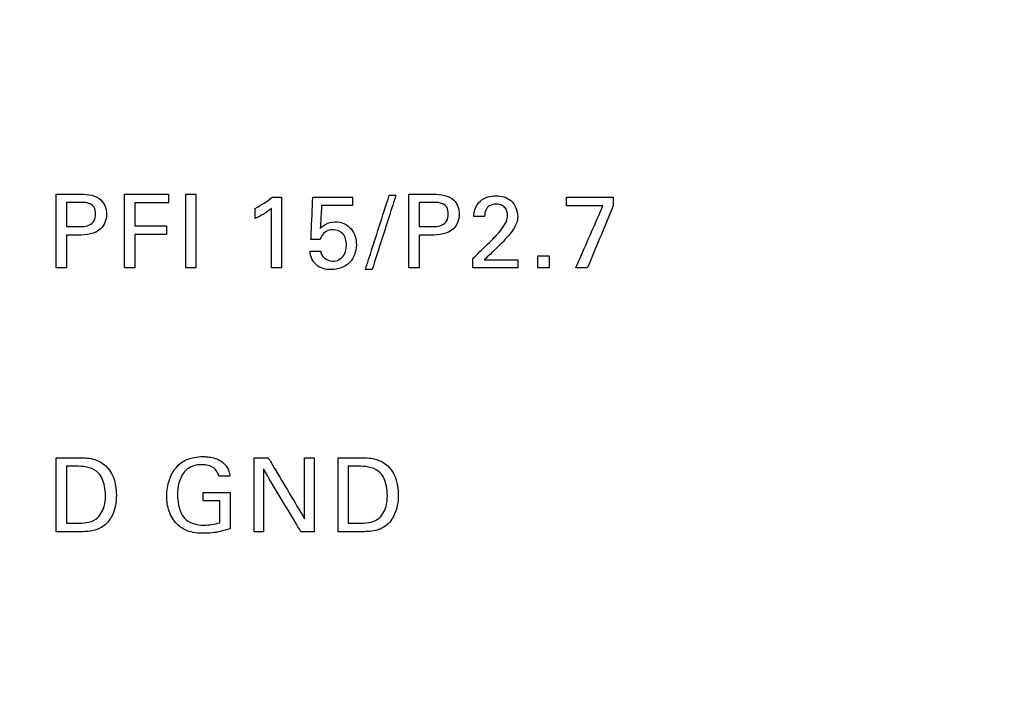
# Model space of a CAD drawing. Header units: inches. Extents: x 0 to 34, y 0 to 22.
# Tile 42 of 98: x 14.3 to 15, y 11.1 to 11.6. Entities that reach past the tile are written whole.
import ezdxf

# ---------------------------------------------------------------- set-up
doc = ezdxf.new("R2010")
doc.units = ezdxf.units.IN
doc.header["$LTSCALE"] = 1.87
doc.header["$MEASUREMENT"] = 0
doc.layers.get('0').update_dxf_attribs({"linetype": 'CONTINUOUS'})
doc.layers.add('DATUMCURVES', color=7, linetype='CONTINUOUS')
doc.layers.add('DIMENSIONS', color=7, linetype='CONTINUOUS')
doc.styles.get("Standard").update_dxf_attribs({"font": 'txt', "width": 0.8})
doc.dimstyles.new('DIMSTYLE_1', dxfattribs={"dimtxt": 0.125, "dimasz": 0.18, "dimexe": 0.18, "dimexo": 0.0625, "dimgap": 0.09, "dimtad": 0, "dimtih": 1, "dimtoh": 1, "dimdec": 3, "dimzin": 4, "dimdsep": 46, "dimtxsty": 'STANDARD', "dimblk": '_FILLED', "dimblk1": '_FILLED', "dimblk2": '_FILLED', "dimcen": 0.09, "dimadec": 0, "dimazin": 0, "dimtp": 0.001, "dimtm": 0.001, "dimtfac": 1, "dimtdec": 3, "dimtofl": 0, "dimtmove": 0, "dimatfit": 3, "dimldrblk": '_FILLED', "dimfxl": 1, "dimtolj": 1, "dimtzin": 4, "dimarcsym": 0})

# ---------------------------------------------------------------- blocks, each defined once
blk = doc.blocks.new('_FILLED')
at = {"color": 0, "linetype": 'BYBLOCK'}
blk.add_solid([(0, 0), (-1, 0.1736), (-1, -0.1736)], dxfattribs=at)
blk = doc.blocks.new('*D9')
at = {"layer": 'DIMENSIONS', "color": 2, "linetype": 'CONTINUOUS'}
for p, q in [((14.26732, 16.09833), (16.81817, 16.09833)), ((16.69317, 16.09833), (16.69317, 13.31849)), ((16.69317, 10.05439), (16.69317, 13.06849)), ((14.26732, 10.05439), (16.81817, 10.05439))]:
    blk.add_line(p, q, dxfattribs=at)
at = {"layer": 'DIMENSIONS', "color": 2, "linetype": 'CONTINUOUS', "xscale": 0.18, "yscale": 0.18, "zscale": 0.18}
for p, rotation in [((16.69317, 16.09833), 90), ((16.69317, 10.05439), 270)]:
    blk.add_blockref('_FILLED', p, dxfattribs=dict(at, rotation=rotation))
at = {"layer": 'DIMENSIONS', "color": 2, "linetype": 'CONTINUOUS', "width": 0.8}
for s, p in [('[', (16.60567, 13.13099)), (']', (17.30567, 13.13099)), ('6.044', (15.98067, 13.13099)), ('153.52', (16.70567, 13.13099))]:
    blk.add_text(s, height=0.125, dxfattribs=at).set_placement(p)

msp = doc.modelspace()

# ---------------------------------------------------------------- linework, layer by layer
at = {"layer": 'DATUMCURVES', "color": 40, "linetype": 'CONTINUOUS'}
for points, knots in [([(14.29455, 11.47639, 0.8645), (14.29551, 11.47639, 0.8645), (14.30168, 11.47639, 0.8645), (14.30784, 11.47639, 0.8645), (14.31304, 11.47639, 0.8645)], [0, 0, 0, 0, 0.15625, 1, 1, 1, 1]), ([(14.29455, 11.42123, 0.8645), (14.29455, 11.4241, 0.8645), (14.29455, 11.44249, 0.8645), (14.29455, 11.46088, 0.8645), (14.29455, 11.47639, 0.8645)], [0, 0, 0, 0, 0.15625, 1, 1, 1, 1]), ([(14.31304, 11.47639, 0.8645), (14.31826, 11.47639, 0.8645), (14.32884, 11.47492, 0.8645), (14.33361, 11.46116, 0.8645), (14.32822, 11.44711, 0.8645), (14.3169, 11.44575, 0.8645), (14.31112, 11.44575, 0.8645)], [0, 0, 0, 0, 0.2798, 0.483756, 0.690992, 1, 1, 1, 1]), ([(14.34558, 11.47639, 0.8645), (14.34729, 11.47639, 0.8645), (14.35823, 11.47639, 0.8645), (14.36918, 11.47639, 0.8645), (14.37841, 11.47639, 0.8645)], [0, 0, 0, 0, 0.15625, 1, 1, 1, 1]), ([(14.34558, 11.42123, 0.8645), (14.34558, 11.4241, 0.8645), (14.34558, 11.44249, 0.8645), (14.34558, 11.46088, 0.8645), (14.34558, 11.47639, 0.8645)], [0, 0, 0, 0, 0.15625, 1, 1, 1, 1]), ([(14.39133, 11.42123, 0.8645), (14.39133, 11.4241, 0.8645), (14.39133, 11.44249, 0.8645), (14.39133, 11.46088, 0.8645), (14.39133, 11.47639, 0.8645)], [0, 0, 0, 0, 0.15625, 1, 1, 1, 1]), ([(14.39896, 11.47639, 0.8645), (14.39896, 11.47352, 0.8645), (14.39896, 11.45513, 0.8645), (14.39896, 11.43674, 0.8645), (14.39896, 11.42123, 0.8645)], [0, 0, 0, 0, 0.15625, 1, 1, 1, 1]), ([(14.46275, 11.4741, 0.8645), (14.46275, 11.47135, 0.8645), (14.46275, 11.45372, 0.8645), (14.46275, 11.4361, 0.8645), (14.46275, 11.42123, 0.8645)], [0, 0, 0, 0, 0.15625, 1, 1, 1, 1]), ([(14.48483, 11.44262, 0.8645), (14.4849, 11.44426, 0.8645), (14.48536, 11.45475, 0.8645), (14.48581, 11.46525, 0.8645), (14.4862, 11.4741, 0.8645)], [0, 0, 0, 0, 0.15625, 1, 1, 1, 1]), ([(14.4862, 11.4741, 0.8645), (14.48775, 11.4741, 0.8645), (14.49765, 11.4741, 0.8645), (14.50756, 11.4741, 0.8645), (14.51592, 11.4741, 0.8645)], [0, 0, 0, 0, 0.15625, 1, 1, 1, 1]), ([(14.52547, 11.42001, 0.8645), (14.5264, 11.42291, 0.8645), (14.53236, 11.44147, 0.8645), (14.53832, 11.46004, 0.8645), (14.54334, 11.4757, 0.8645)], [0, 0, 0, 0, 0.15625, 1, 1, 1, 1]), ([(14.54831, 11.4757, 0.8645), (14.54738, 11.4728, 0.8645), (14.54145, 11.45424, 0.8645), (14.53552, 11.43567, 0.8645), (14.53051, 11.42001, 0.8645)], [0, 0, 0, 0, 0.15625, 1, 1, 1, 1]), ([(14.55794, 11.47639, 0.8645), (14.5589, 11.47639, 0.8645), (14.56506, 11.47639, 0.8645), (14.57122, 11.47639, 0.8645), (14.57642, 11.47639, 0.8645)], [0, 0, 0, 0, 0.15625, 1, 1, 1, 1]), ([(14.55794, 11.42123, 0.8645), (14.55794, 11.4241, 0.8645), (14.55794, 11.44249, 0.8645), (14.55794, 11.46088, 0.8645), (14.55794, 11.47639, 0.8645)], [0, 0, 0, 0, 0.15625, 1, 1, 1, 1]), ([(14.57642, 11.47639, 0.8645), (14.58165, 11.47639, 0.8645), (14.59223, 11.47491, 0.8645), (14.597, 11.46116, 0.8645), (14.59161, 11.44711, 0.8645), (14.58028, 11.44575, 0.8645), (14.57451, 11.44575, 0.8645)], [0, 0, 0, 0, 0.279785, 0.483755, 0.691007, 1, 1, 1, 1]), ([(14.60652, 11.45965, 0.8645), (14.60657, 11.46143, 0.8645), (14.60698, 11.46578, 0.8645), (14.61076, 11.47156, 0.8645), (14.61688, 11.47462, 0.8645), (14.62482, 11.47554, 0.8645), (14.63576, 11.47312, 0.8645), (14.63921, 11.46399, 0.8645), (14.63921, 11.45965, 0.8645)], [0, 0, 0, 0, 0.107052, 0.25834, 0.390693, 0.504218, 0.739279, 1, 1, 1, 1]), ([(14.67572, 11.4741, 0.8645), (14.67754, 11.4741, 0.8645), (14.68918, 11.4741, 0.8645), (14.70081, 11.4741, 0.8645), (14.71063, 11.4741, 0.8645)], [0, 0, 0, 0, 0.15625, 1, 1, 1, 1]), ([(14.30219, 11.47021, 0.8645), (14.30219, 11.46927, 0.8645), (14.30219, 11.46325, 0.8645), (14.30219, 11.45724, 0.8645), (14.30219, 11.45217, 0.8645)], [0, 0, 0, 0, 0.15625, 1, 1, 1, 1]), ([(14.31127, 11.45217, 0.8645), (14.31407, 11.45217, 0.8645), (14.31854, 11.45224, 0.8645), (14.32347, 11.45634, 0.8645), (14.32433, 11.46147, 0.8645), (14.32356, 11.46646, 0.8645), (14.31917, 11.4702, 0.8645), (14.31526, 11.47021, 0.8645), (14.31287, 11.47021, 0.8645)], [0, 0, 0, 0, 0.244803, 0.369306, 0.527731, 0.677733, 0.790976, 1, 1, 1, 1]), ([(14.37841, 11.46989, 0.8645), (14.37711, 11.46989, 0.8645), (14.36876, 11.46989, 0.8645), (14.36041, 11.46989, 0.8645), (14.35336, 11.46989, 0.8645)], [0, 0, 0, 0, 0.15625, 1, 1, 1, 1]), ([(14.35336, 11.46989, 0.8645), (14.35336, 11.469, 0.8645), (14.35336, 11.46327, 0.8645), (14.35336, 11.45754, 0.8645), (14.35336, 11.45271, 0.8645)], [0, 0, 0, 0, 0.15625, 1, 1, 1, 1]), ([(14.45543, 11.42123, 0.8645), (14.45543, 11.42355, 0.8645), (14.45543, 11.4384, 0.8645), (14.45543, 11.45324, 0.8645), (14.45543, 11.46577, 0.8645)], [0, 0, 0, 0, 0.15625, 1, 1, 1, 1]), ([(14.49278, 11.46791, 0.8645), (14.49273, 11.46702, 0.8645), (14.49239, 11.46132, 0.8645), (14.49206, 11.45561, 0.8645), (14.49178, 11.4508, 0.8645)], [0, 0, 0, 0, 0.15625, 1, 1, 1, 1]), ([(14.51592, 11.46791, 0.8645), (14.51471, 11.46791, 0.8645), (14.507, 11.46791, 0.8645), (14.49929, 11.46791, 0.8645), (14.49278, 11.46791, 0.8645)], [0, 0, 0, 0, 0.15625, 1, 1, 1, 1]), ([(14.56557, 11.47021, 0.8645), (14.56557, 11.46927, 0.8645), (14.56557, 11.46325, 0.8645), (14.56557, 11.45724, 0.8645), (14.56557, 11.45217, 0.8645)], [0, 0, 0, 0, 0.15625, 1, 1, 1, 1]), ([(14.57466, 11.45217, 0.8645), (14.57745, 11.45217, 0.8645), (14.58193, 11.45224, 0.8645), (14.58686, 11.45634, 0.8645), (14.58772, 11.46147, 0.8645), (14.58694, 11.46646, 0.8645), (14.58256, 11.4702, 0.8645), (14.57865, 11.47021, 0.8645), (14.57626, 11.47021, 0.8645)], [0, 0, 0, 0, 0.244792, 0.369303, 0.527732, 0.677737, 0.790988, 1, 1, 1, 1]), ([(14.61705, 11.46682, 0.8645), (14.6165, 11.4663, 0.8645), (14.61489, 11.46419, 0.8645), (14.61454, 11.46148, 0.8645), (14.61454, 11.45965, 0.8645)], [0, 0, 0, 0, 0.289811, 1, 1, 1, 1]), ([(14.61958, 11.44178, 0.8645), (14.6225, 11.44463, 0.8645), (14.62664, 11.44908, 0.8645), (14.63095, 11.45539, 0.8645), (14.632, 11.46064, 0.8645), (14.63101, 11.46523, 0.8645), (14.62752, 11.46847, 0.8645), (14.62302, 11.46917, 0.8645), (14.61917, 11.46853, 0.8645), (14.61741, 11.46717, 0.8645), (14.61705, 11.46682, 0.8645)], [0, 0, 0, 0, 0.286433, 0.428407, 0.528122, 0.65649, 0.738115, 0.846481, 0.965004, 1, 1, 1, 1]), ([(14.70292, 11.46775, 0.8645), (14.7015, 11.46775, 0.8645), (14.69243, 11.46775, 0.8645), (14.68337, 11.46775, 0.8645), (14.67572, 11.46775, 0.8645)], [0, 0, 0, 0, 0.15625, 1, 1, 1, 1]), ([(14.6826, 11.42123, 0.8645), (14.68366, 11.42365, 0.8645), (14.69043, 11.43916, 0.8645), (14.6972, 11.45467, 0.8645), (14.70292, 11.46775, 0.8645)], [0, 0, 0, 0, 0.15625, 1, 1, 1, 1]), ([(14.71063, 11.46768, 0.8645), (14.70962, 11.46526, 0.8645), (14.70315, 11.44978, 0.8645), (14.69668, 11.43429, 0.8645), (14.69122, 11.42123, 0.8645)], [0, 0, 0, 0, 0.15625, 1, 1, 1, 1]), ([(14.63921, 11.45965, 0.8645), (14.63921, 11.45667, 0.8645), (14.63745, 11.45177, 0.8645), (14.63444, 11.44794, 0.8645), (14.63325, 11.44644, 0.8645)], [0, 0, 0, 0, 0.609472, 1, 1, 1, 1]), ([(14.35336, 11.45271, 0.8645), (14.35459, 11.45271, 0.8645), (14.36246, 11.45271, 0.8645), (14.37032, 11.45271, 0.8645), (14.37696, 11.45271, 0.8645)], [0, 0, 0, 0, 0.15625, 1, 1, 1, 1]), ([(14.49178, 11.4508, 0.8645), (14.49294, 11.45195, 0.8645), (14.49615, 11.45469, 0.8645), (14.5028, 11.45619, 0.8645), (14.50985, 11.45486, 0.8645), (14.51692, 11.44927, 0.8645), (14.52022, 11.43784, 0.8645), (14.51691, 11.42854, 0.8645), (14.51363, 11.42524, 0.8645)], [0, 0, 0, 0, 0.093595, 0.236933, 0.371945, 0.491141, 0.733669, 1, 1, 1, 1]), ([(14.51133, 11.43843, 0.8645), (14.51133, 11.44136, 0.8645), (14.50994, 11.44758, 0.8645), (14.50142, 11.4508, 0.8645), (14.49421, 11.44825, 0.8645), (14.49229, 11.44423, 0.8645), (14.49178, 11.44262, 0.8645)], [0, 0, 0, 0, 0.299822, 0.568426, 0.827466, 1, 1, 1, 1]), ([(14.30219, 11.44575, 0.8645), (14.30219, 11.44447, 0.8645), (14.30219, 11.4363, 0.8645), (14.30219, 11.42813, 0.8645), (14.30219, 11.42123, 0.8645)], [0, 0, 0, 0, 0.15625, 1, 1, 1, 1]), ([(14.37696, 11.44629, 0.8645), (14.37573, 11.44629, 0.8645), (14.36787, 11.44629, 0.8645), (14.36, 11.44629, 0.8645), (14.35336, 11.44629, 0.8645)], [0, 0, 0, 0, 0.15625, 1, 1, 1, 1]), ([(14.35336, 11.44629, 0.8645), (14.35336, 11.44499, 0.8645), (14.35336, 11.43663, 0.8645), (14.35336, 11.42828, 0.8645), (14.35336, 11.42123, 0.8645)], [0, 0, 0, 0, 0.15625, 1, 1, 1, 1]), ([(14.56557, 11.44575, 0.8645), (14.56557, 11.44447, 0.8645), (14.56557, 11.4363, 0.8645), (14.56557, 11.42813, 0.8645), (14.56557, 11.42123, 0.8645)], [0, 0, 0, 0, 0.15625, 1, 1, 1, 1]), ([(14.60575, 11.42819, 0.8645), (14.60647, 11.4289, 0.8645), (14.61108, 11.43343, 0.8645), (14.61569, 11.43796, 0.8645), (14.61958, 11.44178, 0.8645)], [0, 0, 0, 0, 0.15625, 1, 1, 1, 1]), ([(14.49209, 11.43376, 0.8645), (14.49219, 11.42992, 0.8645), (14.50057, 11.4236, 0.8645), (14.51036, 11.4298, 0.8645), (14.51133, 11.4359, 0.8645), (14.51133, 11.43843, 0.8645)], [0, 0, 0, 0, 0.397545, 0.739134, 1, 1, 1, 1]), ([(14.51363, 11.42524, 0.8645), (14.51018, 11.42177, 0.8645), (14.501, 11.4187, 0.8645), (14.48789, 11.42196, 0.8645), (14.4843, 11.42999, 0.8645), (14.48414, 11.43376, 0.8645)], [0, 0, 0, 0, 0.392368, 0.698193, 1, 1, 1, 1]), ([(14.61423, 11.42727, 0.8645), (14.61553, 11.42727, 0.8645), (14.62391, 11.42727, 0.8645), (14.63229, 11.42727, 0.8645), (14.63936, 11.42727, 0.8645)], [0, 0, 0, 0, 0.15625, 1, 1, 1, 1]), ([(14.63936, 11.42123, 0.8645), (14.63761, 11.42123, 0.8645), (14.6264, 11.42123, 0.8645), (14.6152, 11.42123, 0.8645), (14.60575, 11.42123, 0.8645)], [0, 0, 0, 0, 0.15625, 1, 1, 1, 1]), ([(14.37712, 11.2509, 0.8645), (14.37712, 11.25501, 0.8645), (14.37852, 11.26465, 0.8645), (14.38619, 11.27621, 0.8645), (14.39676, 11.27992, 0.8645), (14.4033, 11.28039, 0.8645), (14.40816, 11.28021, 0.8645), (14.41397, 11.27918, 0.8645), (14.42006, 11.27586, 0.8645), (14.42375, 11.27022, 0.8645), (14.42416, 11.26696, 0.8645), (14.42426, 11.26564, 0.8645)], [0, 0, 0, 0, 0.170803, 0.400136, 0.528716, 0.62141, 0.671801, 0.730243, 0.865991, 0.945262, 1, 1, 1, 1]), ([(14.29455, 11.27938, 0.8645), (14.29538, 11.27938, 0.8645), (14.3007, 11.27938, 0.8645), (14.30602, 11.27938, 0.8645), (14.31051, 11.27938, 0.8645)], [0, 0, 0, 0, 0.15625, 1, 1, 1, 1]), ([(14.29455, 11.22423, 0.8645), (14.29455, 11.22711, 0.8645), (14.29455, 11.24549, 0.8645), (14.29455, 11.26387, 0.8645), (14.29455, 11.27938, 0.8645)], [0, 0, 0, 0, 0.15625, 1, 1, 1, 1]), ([(14.30219, 11.27305, 0.8645), (14.30219, 11.27083, 0.8645), (14.30219, 11.25665, 0.8645), (14.30219, 11.24247, 0.8645), (14.30219, 11.2305, 0.8645)], [0, 0, 0, 0, 0.15625, 1, 1, 1, 1]), ([(14.31051, 11.27938, 0.8645), (14.31439, 11.27938, 0.8645), (14.32253, 11.27954, 0.8645), (14.33671, 11.2713, 0.8645), (14.34081, 11.25352, 0.8645), (14.33804, 11.23798, 0.8645), (14.33106, 11.22798, 0.8645), (14.32087, 11.22399, 0.8645), (14.31378, 11.22423, 0.8645), (14.31005, 11.22423, 0.8645)], [0, 0, 0, 0, 0.126368, 0.260491, 0.4988, 0.659769, 0.770322, 0.878607, 1, 1, 1, 1]), ([(14.33136, 11.25105, 0.8645), (14.33136, 11.25347, 0.8645), (14.33078, 11.25946, 0.8645), (14.32668, 11.27095, 0.8645), (14.3165, 11.27305, 0.8645), (14.31135, 11.27305, 0.8645)], [0, 0, 0, 0, 0.215461, 0.541679, 1, 1, 1, 1]), ([(14.41593, 11.26564, 0.8645), (14.41554, 11.26803, 0.8645), (14.41237, 11.27332, 0.8645), (14.40404, 11.27464, 0.8645), (14.39646, 11.27379, 0.8645), (14.38962, 11.26921, 0.8645), (14.38587, 11.26117, 0.8645), (14.38485, 11.25236, 0.8645), (14.38538, 11.24696, 0.8645), (14.38587, 11.2445, 0.8645)], [0, 0, 0, 0, 0.128942, 0.289439, 0.416731, 0.531141, 0.710426, 0.867986, 1, 1, 1, 1]), ([(14.44235, 11.22423, 0.8645), (14.44235, 11.22711, 0.8645), (14.44235, 11.24549, 0.8645), (14.44235, 11.26387, 0.8645), (14.44235, 11.27938, 0.8645)], [0, 0, 0, 0, 0.15625, 1, 1, 1, 1]), ([(14.45297, 11.27938, 0.8645), (14.45438, 11.27701, 0.8645), (14.46343, 11.26181, 0.8645), (14.47247, 11.24661, 0.8645), (14.4801, 11.23378, 0.8645)], [0, 0, 0, 0, 0.15625, 1, 1, 1, 1]), ([(14.4801, 11.23378, 0.8645), (14.4801, 11.23616, 0.8645), (14.4801, 11.25136, 0.8645), (14.4801, 11.26656, 0.8645), (14.4801, 11.27938, 0.8645)], [0, 0, 0, 0, 0.15625, 1, 1, 1, 1]), ([(14.48712, 11.27938, 0.8645), (14.48712, 11.27651, 0.8645), (14.48712, 11.25813, 0.8645), (14.48712, 11.23975, 0.8645), (14.48712, 11.22423, 0.8645)], [0, 0, 0, 0, 0.15625, 1, 1, 1, 1]), ([(14.50507, 11.27938, 0.8645), (14.5059, 11.27938, 0.8645), (14.51122, 11.27938, 0.8645), (14.51654, 11.27938, 0.8645), (14.52103, 11.27938, 0.8645)], [0, 0, 0, 0, 0.15625, 1, 1, 1, 1]), ([(14.50507, 11.22423, 0.8645), (14.50507, 11.22711, 0.8645), (14.50507, 11.24549, 0.8645), (14.50507, 11.26387, 0.8645), (14.50507, 11.27938, 0.8645)], [0, 0, 0, 0, 0.15625, 1, 1, 1, 1]), ([(14.5127, 11.27305, 0.8645), (14.5127, 11.27083, 0.8645), (14.5127, 11.25665, 0.8645), (14.5127, 11.24247, 0.8645), (14.5127, 11.2305, 0.8645)], [0, 0, 0, 0, 0.15625, 1, 1, 1, 1]), ([(14.52103, 11.27938, 0.8645), (14.52491, 11.27938, 0.8645), (14.53305, 11.27955, 0.8645), (14.54722, 11.27129, 0.8645), (14.55135, 11.25353, 0.8645), (14.54856, 11.23798, 0.8645), (14.54159, 11.22798, 0.8645), (14.5314, 11.22399, 0.8645), (14.52431, 11.22423, 0.8645), (14.52058, 11.22423, 0.8645)], [0, 0, 0, 0, 0.126475, 0.260495, 0.498841, 0.659814, 0.770331, 0.878612, 1, 1, 1, 1]), ([(14.54189, 11.25105, 0.8645), (14.54189, 11.25347, 0.8645), (14.54131, 11.25946, 0.8645), (14.53721, 11.27095, 0.8645), (14.52702, 11.27305, 0.8645), (14.52187, 11.27305, 0.8645)], [0, 0, 0, 0, 0.215385, 0.541488, 1, 1, 1, 1]), ([(14.47734, 11.22423, 0.8645), (14.47588, 11.22667, 0.8645), (14.46654, 11.24228, 0.8645), (14.45719, 11.25789, 0.8645), (14.44931, 11.27106, 0.8645)], [0, 0, 0, 0, 0.15625, 1, 1, 1, 1]), ([(14.44931, 11.27106, 0.8645), (14.44931, 11.26862, 0.8645), (14.44931, 11.25301, 0.8645), (14.44931, 11.2374, 0.8645), (14.44931, 11.22423, 0.8645)], [0, 0, 0, 0, 0.15625, 1, 1, 1, 1]), ([(14.30967, 11.2305, 0.8645), (14.31459, 11.2305, 0.8645), (14.32442, 11.23098, 0.8645), (14.33079, 11.24192, 0.8645), (14.33136, 11.24837, 0.8645), (14.33136, 11.25105, 0.8645)], [0, 0, 0, 0, 0.431479, 0.764879, 1, 1, 1, 1]), ([(14.42449, 11.22638, 0.8645), (14.42203, 11.22556, 0.8645), (14.4156, 11.22371, 0.8645), (14.40479, 11.22259, 0.8645), (14.3933, 11.22376, 0.8645), (14.38372, 11.22983, 0.8645), (14.37821, 11.23939, 0.8645), (14.37712, 11.24706, 0.8645), (14.37712, 11.2509, 0.8645)], [0, 0, 0, 0, 0.120857, 0.310363, 0.504515, 0.645819, 0.821244, 1, 1, 1, 1]), ([(14.40424, 11.25357, 0.8645), (14.40529, 11.25357, 0.8645), (14.41204, 11.25357, 0.8645), (14.41879, 11.25357, 0.8645), (14.42449, 11.25357, 0.8645)], [0, 0, 0, 0, 0.15625, 1, 1, 1, 1]), ([(14.42449, 11.25357, 0.8645), (14.42449, 11.25216, 0.8645), (14.42449, 11.24309, 0.8645), (14.42449, 11.23403, 0.8645), (14.42449, 11.22638, 0.8645)], [0, 0, 0, 0, 0.15625, 1, 1, 1, 1]), ([(14.52019, 11.2305, 0.8645), (14.52511, 11.2305, 0.8645), (14.53495, 11.23098, 0.8645), (14.54132, 11.24192, 0.8645), (14.54189, 11.24837, 0.8645), (14.54189, 11.25105, 0.8645)], [0, 0, 0, 0, 0.431705, 0.764973, 1, 1, 1, 1]), ([(14.38587, 11.2445, 0.8645), (14.38596, 11.24409, 0.8645), (14.38674, 11.24051, 0.8645), (14.38902, 11.23435, 0.8645), (14.39675, 11.22966, 0.8645), (14.40619, 11.22871, 0.8645), (14.41297, 11.22971, 0.8645), (14.41684, 11.23088, 0.8645)], [0, 0, 0, 0, 0.031796, 0.278622, 0.480442, 0.689082, 1, 1, 1, 1]), ([(14.41684, 11.23088, 0.8645), (14.41684, 11.23173, 0.8645), (14.41684, 11.23718, 0.8645), (14.41684, 11.24263, 0.8645), (14.41684, 11.24723, 0.8645)], [0, 0, 0, 0, 0.15625, 1, 1, 1, 1]), ([(14.31005, 11.22423, 0.8645), (14.30925, 11.22423, 0.8645), (14.30408, 11.22423, 0.8645), (14.29891, 11.22423, 0.8645), (14.29455, 11.22423, 0.8645)], [0, 0, 0, 0, 0.15625, 1, 1, 1, 1]), ([(14.52058, 11.22423, 0.8645), (14.51978, 11.22423, 0.8645), (14.5146, 11.22423, 0.8645), (14.50943, 11.22423, 0.8645), (14.50507, 11.22423, 0.8645)], [0, 0, 0, 0, 0.15625, 1, 1, 1, 1])]:
    msp.add_open_spline(points, degree=3, knots=knots, dxfattribs=at)
for points in [[(14.37841, 11.47639, 0.8645), (14.37841, 11.47423, 0.8645), (14.37841, 11.47206, 0.8645), (14.37841, 11.46989, 0.8645)], [(14.39133, 11.47639, 0.8645), (14.39387, 11.47639, 0.8645), (14.39642, 11.47639, 0.8645), (14.39896, 11.47639, 0.8645)], [(14.44312, 11.46577, 0.8645), (14.44764, 11.46813, 0.8645), (14.45206, 11.47081, 0.8645), (14.45595, 11.4741, 0.8645)], [(14.45595, 11.4741, 0.8645), (14.45822, 11.4741, 0.8645), (14.46048, 11.4741, 0.8645), (14.46275, 11.4741, 0.8645)], [(14.51592, 11.4741, 0.8645), (14.51592, 11.47204, 0.8645), (14.51592, 11.46998, 0.8645), (14.51592, 11.46791, 0.8645)], [(14.54334, 11.4757, 0.8645), (14.545, 11.4757, 0.8645), (14.54665, 11.4757, 0.8645), (14.54831, 11.4757, 0.8645)], [(14.67572, 11.46775, 0.8645), (14.67572, 11.46987, 0.8645), (14.67572, 11.47198, 0.8645), (14.67572, 11.4741, 0.8645)], [(14.71063, 11.4741, 0.8645), (14.71063, 11.47196, 0.8645), (14.71063, 11.46982, 0.8645), (14.71063, 11.46768, 0.8645)], [(14.31287, 11.47021, 0.8645), (14.30931, 11.47021, 0.8645), (14.30575, 11.47021, 0.8645), (14.30219, 11.47021, 0.8645)], [(14.45543, 11.46577, 0.8645), (14.45172, 11.46268, 0.8645), (14.4475, 11.46018, 0.8645), (14.44312, 11.45813, 0.8645)], [(14.44312, 11.45813, 0.8645), (14.44312, 11.46068, 0.8645), (14.44312, 11.46323, 0.8645), (14.44312, 11.46577, 0.8645)], [(14.57626, 11.47021, 0.8645), (14.5727, 11.47021, 0.8645), (14.56914, 11.47021, 0.8645), (14.56557, 11.47021, 0.8645)], [(14.61454, 11.45965, 0.8645), (14.61187, 11.45965, 0.8645), (14.60919, 11.45965, 0.8645), (14.60652, 11.45965, 0.8645)], [(14.30219, 11.45217, 0.8645), (14.30522, 11.45217, 0.8645), (14.30824, 11.45217, 0.8645), (14.31127, 11.45217, 0.8645)], [(14.37696, 11.45271, 0.8645), (14.37696, 11.45057, 0.8645), (14.37696, 11.44843, 0.8645), (14.37696, 11.44629, 0.8645)], [(14.56557, 11.45217, 0.8645), (14.5686, 11.45217, 0.8645), (14.57163, 11.45217, 0.8645), (14.57466, 11.45217, 0.8645)], [(14.31112, 11.44575, 0.8645), (14.30814, 11.44575, 0.8645), (14.30517, 11.44575, 0.8645), (14.30219, 11.44575, 0.8645)], [(14.49178, 11.44262, 0.8645), (14.48946, 11.44262, 0.8645), (14.48715, 11.44262, 0.8645), (14.48483, 11.44262, 0.8645)], [(14.57451, 11.44575, 0.8645), (14.57153, 11.44575, 0.8645), (14.56855, 11.44575, 0.8645), (14.56557, 11.44575, 0.8645)], [(14.63325, 11.44644, 0.8645), (14.63028, 11.44273, 0.8645), (14.62684, 11.43942, 0.8645), (14.62348, 11.43605, 0.8645)], [(14.62348, 11.43605, 0.8645), (14.62039, 11.43312, 0.8645), (14.61731, 11.43019, 0.8645), (14.61423, 11.42727, 0.8645)], [(14.48414, 11.43376, 0.8645), (14.48679, 11.43376, 0.8645), (14.48944, 11.43376, 0.8645), (14.49209, 11.43376, 0.8645)], [(14.60575, 11.42123, 0.8645), (14.60575, 11.42355, 0.8645), (14.60575, 11.42587, 0.8645), (14.60575, 11.42819, 0.8645)], [(14.63936, 11.42727, 0.8645), (14.63936, 11.42525, 0.8645), (14.63936, 11.42324, 0.8645), (14.63936, 11.42123, 0.8645)], [(14.65418, 11.4304, 0.8645), (14.65701, 11.4304, 0.8645), (14.65983, 11.4304, 0.8645), (14.66266, 11.4304, 0.8645)], [(14.65418, 11.42123, 0.8645), (14.65418, 11.42429, 0.8645), (14.65418, 11.42734, 0.8645), (14.65418, 11.4304, 0.8645)], [(14.66266, 11.4304, 0.8645), (14.66266, 11.42734, 0.8645), (14.66266, 11.42429, 0.8645), (14.66266, 11.42123, 0.8645)], [(14.30219, 11.42123, 0.8645), (14.29964, 11.42123, 0.8645), (14.2971, 11.42123, 0.8645), (14.29455, 11.42123, 0.8645)], [(14.35336, 11.42123, 0.8645), (14.35077, 11.42123, 0.8645), (14.34817, 11.42123, 0.8645), (14.34558, 11.42123, 0.8645)], [(14.39896, 11.42123, 0.8645), (14.39642, 11.42123, 0.8645), (14.39387, 11.42123, 0.8645), (14.39133, 11.42123, 0.8645)], [(14.46275, 11.42123, 0.8645), (14.46031, 11.42123, 0.8645), (14.45787, 11.42123, 0.8645), (14.45543, 11.42123, 0.8645)], [(14.53051, 11.42001, 0.8645), (14.52883, 11.42001, 0.8645), (14.52715, 11.42001, 0.8645), (14.52547, 11.42001, 0.8645)], [(14.56557, 11.42123, 0.8645), (14.56303, 11.42123, 0.8645), (14.56048, 11.42123, 0.8645), (14.55794, 11.42123, 0.8645)], [(14.66266, 11.42123, 0.8645), (14.65983, 11.42123, 0.8645), (14.65701, 11.42123, 0.8645), (14.65418, 11.42123, 0.8645)], [(14.69122, 11.42123, 0.8645), (14.68835, 11.42123, 0.8645), (14.68547, 11.42123, 0.8645), (14.6826, 11.42123, 0.8645)], [(14.31135, 11.27305, 0.8645), (14.3083, 11.27305, 0.8645), (14.30524, 11.27305, 0.8645), (14.30219, 11.27305, 0.8645)], [(14.44235, 11.27938, 0.8645), (14.44589, 11.27938, 0.8645), (14.44943, 11.27938, 0.8645), (14.45297, 11.27938, 0.8645)], [(14.4801, 11.27938, 0.8645), (14.48244, 11.27938, 0.8645), (14.48478, 11.27938, 0.8645), (14.48712, 11.27938, 0.8645)], [(14.52187, 11.27305, 0.8645), (14.51882, 11.27305, 0.8645), (14.51576, 11.27305, 0.8645), (14.5127, 11.27305, 0.8645)], [(14.42426, 11.26564, 0.8645), (14.42148, 11.26564, 0.8645), (14.4187, 11.26564, 0.8645), (14.41593, 11.26564, 0.8645)], [(14.40424, 11.24723, 0.8645), (14.40424, 11.24934, 0.8645), (14.40424, 11.25146, 0.8645), (14.40424, 11.25357, 0.8645)], [(14.41684, 11.24723, 0.8645), (14.41264, 11.24723, 0.8645), (14.40844, 11.24723, 0.8645), (14.40424, 11.24723, 0.8645)], [(14.30219, 11.2305, 0.8645), (14.30468, 11.2305, 0.8645), (14.30718, 11.2305, 0.8645), (14.30967, 11.2305, 0.8645)], [(14.5127, 11.2305, 0.8645), (14.5152, 11.2305, 0.8645), (14.51769, 11.2305, 0.8645), (14.52019, 11.2305, 0.8645)], [(14.44931, 11.22423, 0.8645), (14.44699, 11.22423, 0.8645), (14.44467, 11.22423, 0.8645), (14.44235, 11.22423, 0.8645)], [(14.48712, 11.22423, 0.8645), (14.48386, 11.22423, 0.8645), (14.4806, 11.22423, 0.8645), (14.47734, 11.22423, 0.8645)]]:
    msp.add_open_spline(points, degree=3, dxfattribs=at)

# ---------------------------------------------------------------- dimensions: what is measured, and where the dimension line sits
at = {"layer": 'DIMENSIONS', "color": 2, "linetype": 'CONTINUOUS'}
dim = msp.add_linear_dim(base=(16.69317, 10.05439), p1=(14.26732, 16.09833), p2=(14.26732, 10.05439), angle=270, dimstyle='DIMSTYLE_1', dxfattribs=at)
dim.commit()
dim.dimension.update_dxf_attribs({"geometry": '*D9', "text_midpoint": (16.69317, 13.19349), "dimtype": 160})

doc.saveas('drawing.dxf')
